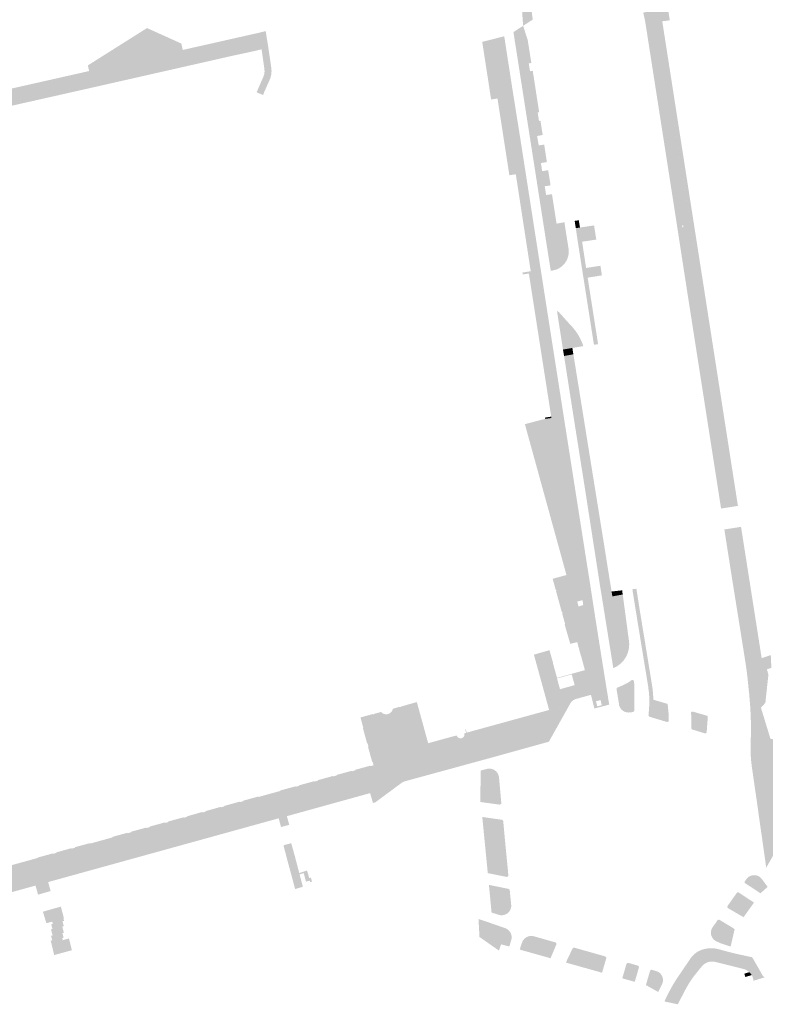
# Model space of a CAD drawing. Header units: inches. Extents: x 83219 to 84793, y 445831 to 447244.
# Tile 3 of 17: x 83924 to 84154, y 445858 to 446163. Entities that reach past the tile are written whole.
import ezdxf

# ---------------------------------------------------------------- set-up
doc = ezdxf.new("R2010")
doc.units = ezdxf.units.IN
doc.header["$MEASUREMENT"] = 0

msp = doc.modelspace()

# ---------------------------------------------------------------- hatches: boundary and pattern name
for points in [[(84123.93, 446168.99), (84124.84, 446163.12), (84123.1, 446162.87), (84123.1, 446162.9), (84122.51, 446162.8), (84138.88, 446058.03), (84145.18, 446017.67), (84145.88, 446013.16), (84145.94, 446012.75), (84144.82, 446012.58), (84137.75, 446057.85), (84121.38, 446162.6), (84120.51, 446168.17), (84123.44, 446169.56), (84123.93, 446168.99)], [(84079.42, 446161.4), (84079.11, 446165.8), (84082.07, 446165.97), (84082.2, 446164.82), (84082.41, 446163.34), (84079.42, 446161.4)], [(84121.38, 446162.6), (84131.21, 446099.69), (84129.02, 446099.36), (84128.97, 446099.65), (84128.67, 446099.6), (84128.71, 446099.31), (84127.15, 446099.08), (84126.48, 446103.45), (84117.46, 446161.25), (84117.35, 446161.92), (84117.24, 446162.58), (84117.12, 446163.24), (84116.98, 446163.9), (84116.83, 446164.55), (84116.67, 446165.21), (84116.61, 446165.47), (84120.25, 446166.34), (84120.4, 446166), (84120.74, 446166.14), (84120.84, 446166.09), (84121.38, 446162.6)], [(83994.54, 446155.42), (83948.09, 446144.92), (83895.68, 446133.09), (83846.28, 446121.93), (83812.53, 446114.29), (83781.52, 446095.49), (83767.17, 446092.27), (83746.54, 446087.63), (83745.1, 446087.31), (83727.73, 446083.37), (83722.57, 446070.55), (83722.51, 446070.97), (83719.95, 446072.02), (83719.83, 446072.03), (83725.46, 446086.06), (83744.47, 446090.34), (83766.7, 446095.33), (83780.3, 446098.39), (83797.91, 446109.07), (83792.81, 446113.11), (83792.86, 446113.13), (83798.34, 446115.86), (83798.37, 446115.87), (83802.92, 446112.1), (83811.4, 446117.22), (83837.74, 446123.17), (83845.53, 446124.93), (83878.13, 446132.3), (83885.65, 446134), (83887.62, 446134.45), (83945.01, 446147.4), (83946.83, 446147.81), (83974.01, 446153.93), (83997.69, 446159.27), (83999.68, 446159.78), (84000.19, 446156.69), (83994.54, 446155.42), (83994.54, 446155.42)], [(83973.57, 446155.91), (83944.62, 446149.15), (83962.94, 446160.71), (83973.57, 446155.91), (83973.57, 446155.91)], [(84079.42, 446161.4), (84080.85, 446156.94), (84076.89, 446156.37), (84076.43, 446159.47), (84079.42, 446161.4)], [(83946.65, 446142.43), (83927.41, 446138.09), (83921.79, 446136.83), (83915.74, 446135.46), (83908.95, 446133.93), (83905.78, 446133.21), (83888.35, 446129.27), (83886.43, 446128.84), (83873.08, 446125.82), (83869.4, 446124.99), (83838.32, 446117.99), (83833.91, 446116.99), (83831.93, 446116.52), (83813.29, 446112.32), (83806.37, 446108.13), (83804.73, 446107.14), (83803.9, 446106.63), (83788.21, 446097.11), (83786.88, 446096.3), (83784.65, 446094.93), (83782.35, 446093.52), (83767.49, 446090.17), (83745.52, 446085.23), (83742.17, 446084.47), (83740.17, 446084.02), (83729.27, 446081.57), (83724.74, 446070.23), (83722.57, 446070.55), (83727.73, 446083.37), (83745.1, 446087.31), (83746.54, 446087.63), (83767.17, 446092.27), (83781.52, 446095.49), (83812.53, 446114.29), (83846.28, 446121.93), (83895.68, 446133.09), (83948.09, 446144.92), (83994.54, 446155.42), (84000.19, 446156.69), (84000.52, 446154.62), (83998.42, 446154.13), (83995.69, 446153.48), (83994.5, 446153.22), (83989.69, 446152.19), (83946.65, 446142.43), (83946.65, 446142.43)], [(84074.07, 446154.93), (84075.98, 446142.59), (84078.77, 446125.1), (84083.2, 446096.66), (84084.89, 446085.86), (84081.78, 446085.41), (84080.13, 446096.1), (84078.05, 446109.61), (84077.15, 446115.44), (84075.16, 446115.13), (84074.77, 446117.69), (84074.5, 446119.39), (84074.02, 446122.48), (84073.76, 446124.2), (84073.35, 446126.81), (84073.09, 446128.53), (84072.39, 446133.01), (84071.48, 446138.89), (84069.51, 446138.58), (84069.11, 446141.14), (84068.87, 446142.74), (84067.19, 446153.61), (84066.75, 446156.43), (84073.57, 446158.16), (84074.07, 446154.93), (84074.07, 446154.93)], [(84082.4, 446147.48), (84084.39, 446134.62), (84083.94, 446134.56), (84084.33, 446131.95), (84084.79, 446132.02), (84085.48, 446127.59), (84083.75, 446127.3), (84084.25, 446124.38), (84085.94, 446124.62), (84086.63, 446120.21), (84086.78, 446119.21), (84084.93, 446118.92), (84085.32, 446116.4), (84087.18, 446116.69), (84087.92, 446112), (84086.1, 446111.72), (84086.55, 446109.02), (84088.35, 446109.28), (84089.78, 446100.15), (84092.24, 446100.59), (84092.57, 446098.21), (84086.15, 446097.19), (84081.72, 446125.56), (84079.19, 446141.75), (84077.04, 446155.52), (84076.89, 446156.37), (84080.85, 446156.94), (84081.97, 446149.88), (84081.16, 446149.78), (84081.56, 446147.35), (84082.4, 446147.48), (84082.4, 446147.48)], [(83974.01, 446153.93), (83946.83, 446147.81), (83945.01, 446147.4), (83944.62, 446149.15), (83973.57, 446155.91), (83974.01, 446153.93), (83974.01, 446153.93)], [(84000.52, 446154.62), (84001.38, 446148.69), (84001.47, 446148.06), (84001.5, 446147.41), (84001.47, 446146.77), (84001.38, 446146.16), (84001.24, 446145.55), (84001.05, 446144.96), (83999.2, 446140.82), (83998.89, 446139.97), (83996.87, 446140.83), (83998.87, 446145.39), (83999.21, 446146.3), (83999.34, 446147.28), (83999.26, 446148.27), (83998.42, 446154.13), (84000.52, 446154.62), (84000.52, 446154.62)], [(84096.67, 446101.18), (84097.02, 446098.94), (84095.73, 446098.75), (84095.38, 446101.01), (84096.67, 446101.18)], [(84101.41, 446099.49), (84102.08, 446095.21), (84097.69, 446094.56), (84096.38, 446094.36), (84095.73, 446098.75), (84097.02, 446098.94), (84098.99, 446099.24), (84101.4, 446099.6), (84101.41, 446099.49), (84101.41, 446099.49)], [(84131.21, 446099.69), (84133.23, 446086.76), (84129.17, 446086), (84127.15, 446099.08), (84128.71, 446099.31), (84128.76, 446099.03), (84129.06, 446099.07), (84129.02, 446099.36), (84131.21, 446099.69)], [(84092.57, 446098.21), (84093.27, 446093.8), (84086.83, 446092.82), (84086.15, 446097.19), (84092.57, 446098.21), (84092.57, 446098.21)], [(84093.27, 446093.8), (84093.54, 446092.05), (84093.56, 446091.57), (84093.55, 446091.1), (84093.49, 446090.62), (84093.4, 446090.15), (84093.27, 446089.7), (84093.11, 446089.26), (84092.92, 446088.83), (84092.69, 446088.42), (84092.43, 446088.02), (84092.14, 446087.65), (84091.82, 446087.3), (84091.47, 446086.98), (84091.1, 446086.69), (84090.7, 446086.43), (84090.29, 446086.2), (84089.86, 446086.01), (84089.41, 446085.85), (84088.96, 446085.73), (84087.99, 446085.52), (84086.83, 446092.82), (84093.27, 446093.8), (84093.27, 446093.8)], [(84097.69, 446094.56), (84098.92, 446086.43), (84097.65, 446086.24), (84096.38, 446094.36), (84097.69, 446094.56), (84097.69, 446094.56)], [(84103.36, 446087.11), (84103.82, 446084.13), (84102.48, 446083.92), (84099.41, 446083.43), (84098.13, 446083.23), (84097.65, 446086.24), (84098.92, 446086.43), (84103.36, 446087.11), (84103.36, 446087.11)], [(84140.73, 446011.94), (84135.02, 446048.47), (84130.24, 446079.08), (84129.17, 446086), (84133.23, 446086.76), (84137.75, 446057.85), (84144.82, 446012.58), (84140.73, 446011.94)], [(84084.89, 446085.86), (84086.93, 446072.77), (84083.15, 446072.2), (84081.2, 446084.71), (84079.29, 446084.41), (84079.2, 446085.01), (84081.78, 446085.41), (84084.89, 446085.86), (84084.89, 446085.86)], [(84101.35, 446062.66), (84098.13, 446083.23), (84099.41, 446083.43), (84102.64, 446062.82), (84101.35, 446062.66)], [(84086.93, 446072.77), (84091.98, 446040.58), (84088.43, 446040.02), (84088.19, 446039.98), (84088.12, 446040.4), (84083.15, 446072.2), (84086.93, 446072.77), (84086.93, 446072.77)], [(84089.91, 446073.1), (84090.53, 446072.72), (84093.88, 446068.98), (84094.79, 446068.02), (84095.62, 446066.98), (84096.37, 446065.89), (84097.03, 446064.72), (84097.6, 446063.5), (84098.07, 446062.24), (84091.76, 446061.16), (84089.91, 446073.1), (84089.91, 446073.1)], [(84094.67, 446061.66), (84094.99, 446059.69), (84092.1, 446059.18), (84091.76, 446061.16), (84094.67, 446061.66)], [(84094.99, 446059.69), (84103.52, 446006.77), (84102.39, 446006.62), (84104.51, 445993.15), (84102.5, 445992.79), (84098.44, 446018.92), (84094.77, 446042.08), (84092.1, 446059.18), (84094.99, 446059.69)], [(84083.38, 446038.96), (84094.01, 446000), (84095.66, 445993.94), (84095.95, 445992.16), (84092.84, 445991.36), (84080.79, 446035.07), (84080.2, 446037.22), (84079.97, 446038.06), (84083.38, 446038.96), (84083.38, 446038.96)], [(84088.78, 446037.73), (84092.18, 446016.06), (84095.66, 445993.94), (84094.01, 446000), (84083.38, 446038.96), (84085.72, 446039.58), (84085.72, 446039.59), (84086.28, 446039.68), (84088.19, 446039.98), (84088.43, 446040.02), (84088.63, 446038.74), (84088.78, 446037.73), (84088.78, 446037.73)], [(84088.12, 446040.4), (84088.19, 446039.98), (84086.28, 446039.68), (84086.21, 446040.1), (84088.12, 446040.4)], [(84095.74, 446016.62), (84099.45, 445993.05), (84099.96, 445989.91), (84101.8, 445977.97), (84103.76, 445965.56), (84105.37, 445955.61), (84100.44, 445954.26), (84098.55, 445961.91), (84097.43, 445966.08), (84097.34, 445966.42), (84097.29, 445966.41), (84096.18, 445970.59), (84094.46, 445976.93), (84094.33, 445977.41), (84093.91, 445978.96), (84098.16, 445980.1), (84098.03, 445982.05), (84097.85, 445983.57), (84097.24, 445988.79), (84097.14, 445989.67), (84097.12, 445989.87), (84096.83, 445992.38), (84095.95, 445992.16), (84095.66, 445993.94), (84092.18, 446016.06), (84088.78, 446037.73), (84088.63, 446038.74), (84088.43, 446040.02), (84091.98, 446040.58), (84092.21, 446039.11), (84095.74, 446016.62), (84095.74, 446016.62)], [(84103.52, 446006.77), (84104.66, 445999.74), (84105.67, 445993.35), (84104.51, 445993.15), (84102.39, 446006.62), (84103.52, 446006.77)], [(84146.47, 446006.2), (84152.12, 445971.23), (84147.24, 445970.82), (84144.01, 445991.01), (84142.21, 446002.48), (84141.74, 446005.46), (84146.47, 446006.2)], [(84146.91, 446006.27), (84152.41, 445971.28), (84152.12, 445971.23), (84146.47, 446006.2), (84146.91, 446006.27)], [(84096.83, 445992.38), (84097.12, 445989.87), (84089.24, 445987.74), (84088.57, 445990.19), (84092.84, 445991.36), (84095.95, 445992.16), (84096.83, 445992.38), (84096.83, 445992.38)], [(84106.33, 445989.28), (84103.13, 445988.7), (84102.5, 445992.79), (84104.51, 445993.15), (84105.67, 445993.35), (84106.33, 445989.28)], [(84097.24, 445988.79), (84091.65, 445987.25), (84089.65, 445986.7), (84089.62, 445986.79), (84089.51, 445986.76), (84089.42, 445987.07), (84089.24, 445987.74), (84097.12, 445989.87), (84097.14, 445989.67), (84097.24, 445988.79), (84097.24, 445988.79)], [(84107.07, 445984.74), (84103.87, 445984.16), (84103.13, 445988.7), (84106.33, 445989.28), (84107.07, 445984.74)], [(84091.65, 445987.25), (84093.91, 445978.96), (84091.81, 445978.39), (84091.59, 445979.22), (84091.5, 445979.52), (84091.62, 445979.55), (84091.51, 445979.93), (84091.4, 445979.9), (84089.61, 445986.38), (84089.73, 445986.41), (84089.65, 445986.7), (84091.65, 445987.25), (84091.65, 445987.25)], [(84097.24, 445988.79), (84097.85, 445983.57), (84096.21, 445983.16), (84096.58, 445981.61), (84098.03, 445982.05), (84098.16, 445980.1), (84093.91, 445978.96), (84091.65, 445987.25), (84097.24, 445988.79), (84097.24, 445988.79)], [(84110.09, 445986.61), (84110.27, 445985.32), (84107.07, 445984.74), (84106.82, 445986.25), (84110.09, 445986.61)], [(84114.5, 445987.1), (84115.5, 445980.75), (84119.36, 445957.18), (84119.46, 445956.49), (84119.55, 445955.8), (84119.62, 445955.11), (84119.68, 445954.33), (84119.72, 445953.54), (84119.74, 445952.75), (84118.48, 445953.12), (84118.47, 445953.75), (84118.43, 445954.37), (84118.38, 445955), (84118.35, 445955.28), (84118.31, 445955.56), (84118.27, 445955.84), (84118.13, 445956.98), (84114.27, 445980.56), (84113.25, 445986.96), (84114.5, 445987.1)], [(84110.27, 445985.32), (84112.15, 445971.32), (84112.24, 445970.64), (84112.27, 445969.96), (84112.25, 445969.28), (84112.17, 445968.61), (84112.03, 445967.94), (84111.83, 445967.28), (84111.59, 445966.64), (84111.29, 445966.03), (84110.94, 445965.44), (84110.54, 445964.88), (84110.1, 445964.4), (84109.63, 445963.96), (84109.13, 445963.55), (84108.57, 445963.15), (84107.97, 445962.8), (84107.35, 445962.5), (84104.17, 445982.3), (84103.87, 445984.16), (84110.27, 445985.32), (84110.27, 445985.32)], [(84094.46, 445976.93), (84096.18, 445970.59), (84094.01, 445970.04), (84092.27, 445976.11), (84092.42, 445976.16), (84091.81, 445978.39), (84093.91, 445978.96), (84094.33, 445977.41), (84094.46, 445976.93), (84094.46, 445976.93)], [(84157.12, 445933.19), (84164.04, 445910.54), (84163.28, 445910.31), (84162.99, 445910.22), (84162.41, 445912.13), (84162.04, 445912.02), (84160, 445918.71), (84158.61, 445918.29), (84160.66, 445911.6), (84159.73, 445911.31), (84160.09, 445910.16), (84154.71, 445900.75), (84153.48, 445909.5), (84152.68, 445915.08), (84151.78, 445921.4), (84150.21, 445932.34), (84150.08, 445933.45), (84149.98, 445934.55), (84149.91, 445935.66), (84149.87, 445936.55), (84149.86, 445937.44), (84149.87, 445938.33), (84149.95, 445941.33), (84149.96, 445942.15), (84149.97, 445942.97), (84149.98, 445943.77), (84149.98, 445943.77), (84149.97, 445944.64), (84149.97, 445945.48), (84149.95, 445946.33), (84149.89, 445947.99), (84149.81, 445949.66), (84149.7, 445951.32), (84149.57, 445952.99), (84149.42, 445954.66), (84149.24, 445956.33), (84149.08, 445957.99), (84148.9, 445959.64), (84148.7, 445961.29), (84148.59, 445962.15), (84148.47, 445963), (84148.35, 445963.85), (84147.24, 445970.82), (84152.12, 445971.23), (84152.41, 445971.28), (84153.3, 445965.59), (84156.12, 445966.58), (84156.31, 445962.64), (84154.92, 445962.16), (84155.39, 445960.51), (84154.44, 445951.77), (84153.07, 445950.3), (84156.01, 445940.68), (84157.75, 445940.29), (84157.7, 445940.06), (84158.15, 445939.96), (84158.14, 445939.34), (84158.12, 445935.85), (84158.11, 445933.49), (84157.12, 445933.19)], [(84087.58, 445968.08), (84088.72, 445964.03), (84088.67, 445964.02), (84089.93, 445959.5), (84098.55, 445961.91), (84094.92, 445958.94), (84094.46, 445960.6), (84089.91, 445959.33), (84090.84, 445956), (84087.47, 445949.58), (84082.76, 445966.71), (84087.58, 445968.08)], [(84098.55, 445961.91), (84100.44, 445954.26), (84095.99, 445953.04), (84095.7, 445952.96), (84095.42, 445952.85), (84095.15, 445952.71), (84094.9, 445952.55), (84094.71, 445952.4), (84094.53, 445952.23), (84094.36, 445952.05), (84094.21, 445951.86), (84094.07, 445951.66), (84093.87, 445951.3), (84087.47, 445949.58), (84090.84, 445956), (84095.38, 445957.27), (84094.92, 445958.94), (84098.55, 445961.91)], [(84113.88, 445955.37), (84113.84, 445949.41), (84113.83, 445949.35), (84113.82, 445949.31), (84113.8, 445949.26), (84113.77, 445949.21), (84113.74, 445949.17), (84113.71, 445949.13), (84113.67, 445949.09), (84113.63, 445949.05), (84113.58, 445949.01), (84113.54, 445948.98), (84113.48, 445948.96), (84113.43, 445948.94), (84113.38, 445948.92), (84112.38, 445948.8), (84112.13, 445948.79), (84111.87, 445948.79), (84111.62, 445948.82), (84111.37, 445948.86), (84111.12, 445948.93), (84110.88, 445949.02), (84110.65, 445949.13), (84110.43, 445949.26), (84110.23, 445949.41), (84110.04, 445949.57), (84109.86, 445949.74), (84109.7, 445949.93), (84109.56, 445950.13), (84109.43, 445950.35), (84109.32, 445950.57), (84109.23, 445950.8), (84109.16, 445951.04), (84109.11, 445951.28), (84109.03, 445951.98), (84108.35, 445955.99), (84108.35, 445956.04), (84108.35, 445956.08), (84108.36, 445956.13), (84108.36, 445956.17), (84108.38, 445956.21), (84108.39, 445956.26), (84108.41, 445956.3), (84108.44, 445956.34), (84108.47, 445956.38), (84108.5, 445956.42), (84108.53, 445956.45), (84108.57, 445956.48), (84108.61, 445956.51), (84108.65, 445956.53), (84109.4, 445956.83), (84109.91, 445957.05), (84110.42, 445957.29), (84110.92, 445957.53), (84111.36, 445957.76), (84111.8, 445957.99), (84112.24, 445958.23), (84112.97, 445958.77), (84113.01, 445958.79), (84113.05, 445958.81), (84113.09, 445958.83), (84113.13, 445958.84), (84113.17, 445958.85), (84113.22, 445958.85), (84113.26, 445958.85), (84113.31, 445958.85), (84113.35, 445958.84), (84113.39, 445958.83), (84113.44, 445958.82), (84113.48, 445958.8), (84113.52, 445958.78), (84113.55, 445958.76), (84113.59, 445958.73), (84113.62, 445958.7), (84113.65, 445958.67), (84113.68, 445958.63), (84113.7, 445958.6), (84113.72, 445958.56), (84113.74, 445958.52), (84113.75, 445958.48), (84113.76, 445958.44), (84113.77, 445958.39), (84113.87, 445956.99), (84113.88, 445956.37), (84113.88, 445955.37), (84113.88, 445955.37)], [(84105.37, 445955.61), (84106.08, 445951.23), (84103.17, 445950.46), (84103.08, 445950.87), (84103.79, 445951.06), (84103.41, 445952.62), (84102.7, 445952.45), (84102.1, 445954.72), (84105.37, 445955.61)], [(84102.1, 445954.72), (84102.7, 445952.45), (84101.98, 445952.27), (84102.38, 445950.68), (84103.08, 445950.87), (84103.17, 445950.46), (84101.5, 445950.02), (84100.44, 445954.26), (84102.1, 445954.72)], [(84124.17, 445951.46), (84124.48, 445948.41), (84124.55, 445946.38), (84124.54, 445946.33), (84124.53, 445946.29), (84124.52, 445946.24), (84124.51, 445946.2), (84124.49, 445946.15), (84124.46, 445946.11), (84124.43, 445946.07), (84124.4, 445946.04), (84124.37, 445946), (84124.34, 445945.97), (84124.3, 445945.95), (84124.26, 445945.92), (84124.22, 445945.9), (84124.17, 445945.89), (84124.13, 445945.87), (84124.08, 445945.87), (84124.04, 445945.86), (84123.99, 445945.86), (84123.95, 445945.86), (84123.9, 445945.87), (84118.61, 445947.46), (84118.56, 445947.49), (84118.51, 445947.52), (84118.46, 445947.56), (84118.42, 445947.6), (84118.38, 445947.65), (84118.35, 445947.7), (84118.32, 445947.75), (84118.29, 445947.8), (84118.27, 445947.85), (84118.26, 445947.91), (84118.25, 445947.96), (84118.25, 445948.02), (84118.43, 445950), (84118.52, 445952.01), (84118.48, 445953.12), (84119.74, 445952.75), (84122.93, 445951.82), (84124.17, 445951.46), (84124.17, 445951.46)], [(84051.25, 445934.58), (84033.84, 445929.76), (84033.11, 445932.46), (84032.83, 445933.5), (84032.69, 445933.46), (84031.38, 445938.18), (84031.53, 445938.22), (84031.24, 445939.27), (84031.1, 445939.23), (84029.79, 445943.96), (84029.93, 445944.02), (84029.05, 445947.26), (84031.98, 445948.06), (84032.67, 445948.25), (84032.68, 445948.26), (84032.92, 445948.32), (84032.96, 445948.2), (84033.08, 445948.23), (84033.33, 445948.3), (84033.31, 445948.38), (84035.43, 445948.95), (84035.56, 445948.82), (84035.69, 445948.7), (84035.84, 445948.59), (84035.99, 445948.5), (84036.16, 445948.42), (84036.32, 445948.35), (84036.5, 445948.3), (84036.68, 445948.26), (84036.86, 445948.24), (84037.04, 445948.23), (84037.22, 445948.24), (84037.4, 445948.27), (84037.57, 445948.31), (84037.75, 445948.36), (84037.91, 445948.43), (84038.07, 445948.52), (84038.23, 445948.62), (84038.37, 445948.73), (84038.5, 445948.85), (84038.63, 445948.98), (84038.74, 445949.13), (84038.84, 445949.28), (84038.92, 445949.44), (84038.99, 445949.61), (84039.05, 445949.78), (84039.09, 445949.95), (84041.12, 445950.53), (84041.15, 445950.43), (84041.51, 445950.53), (84041.53, 445950.54), (84041.51, 445950.6), (84041.82, 445950.69), (84041.85, 445950.7), (84042.44, 445950.87), (84046.51, 445952.02), (84046.89, 445950.63), (84050.19, 445938.62), (84051.25, 445934.58)], [(84093.87, 445951.3), (84087.4, 445939.75), (84069.36, 445934.74), (84053.93, 445930.53), (84052.42, 445930.12), (84051.25, 445934.58), (84050.19, 445938.62), (84059.02, 445941.03), (84059.11, 445940.94), (84059.21, 445940.86), (84059.31, 445940.79), (84059.43, 445940.73), (84059.54, 445940.68), (84059.67, 445940.64), (84059.79, 445940.62), (84059.92, 445940.6), (84060.04, 445940.59), (84060.17, 445940.6), (84060.3, 445940.62), (84060.42, 445940.65), (84060.54, 445940.69), (84060.66, 445940.74), (84060.77, 445940.8), (84060.88, 445940.87), (84060.98, 445940.95), (84061.07, 445941.04), (84061.15, 445941.13), (84061.23, 445941.24), (84061.29, 445941.35), (84061.35, 445941.46), (84061.39, 445941.58), (84061.42, 445941.7), (84087.56, 445948.88), (84087.38, 445949.55), (84093.87, 445951.3)], [(84087.56, 445948.88), (84061.42, 445941.7), (84061.44, 445941.78), (84061.45, 445941.87), (84061.46, 445941.95), (84061.46, 445942.03), (84061.46, 445942.11), (84061.45, 445942.2), (84062.02, 445942.35), (84061.96, 445942.56), (84087.38, 445949.55), (84087.56, 445948.88)], [(84136.58, 445947.72), (84136.56, 445946.7), (84136.27, 445942.71), (84136.27, 445942.67), (84136.26, 445942.63), (84136.24, 445942.59), (84136.22, 445942.56), (84136.2, 445942.52), (84136.18, 445942.49), (84136.15, 445942.46), (84136.12, 445942.43), (84136.09, 445942.41), (84136.06, 445942.39), (84136.02, 445942.37), (84135.98, 445942.35), (84135.95, 445942.34), (84135.91, 445942.33), (84135.87, 445942.33), (84135.82, 445942.32), (84135.78, 445942.33), (84135.74, 445942.33), (84135.7, 445942.34), (84135.66, 445942.35), (84131.92, 445943.49), (84131.89, 445943.49), (84131.85, 445943.5), (84131.81, 445943.52), (84131.78, 445943.54), (84131.75, 445943.56), (84131.71, 445943.58), (84131.69, 445943.6), (84131.66, 445943.63), (84131.63, 445943.66), (84131.61, 445943.69), (84131.59, 445943.72), (84131.58, 445943.76), (84131.56, 445943.79), (84131.55, 445943.83), (84131.54, 445943.87), (84131.54, 445943.9), (84131.54, 445943.94), (84131.55, 445944.81), (84131.55, 445945.67), (84131.54, 445946.54), (84131.51, 445947.27), (84131.47, 445948), (84131.42, 445948.72), (84131.43, 445948.76), (84131.45, 445948.8), (84131.47, 445948.84), (84131.49, 445948.87), (84131.51, 445948.91), (84131.54, 445948.94), (84131.57, 445948.96), (84131.6, 445948.99), (84131.63, 445949.01), (84131.67, 445949.03), (84131.71, 445949.05), (84131.75, 445949.06), (84131.79, 445949.07), (84131.83, 445949.08), (84131.87, 445949.08), (84131.91, 445949.08), (84131.96, 445949.07), (84132, 445949.06), (84132.04, 445949.05), (84132.72, 445948.85), (84135.25, 445948.11), (84136.58, 445947.72), (84136.58, 445947.72)], [(84060.54, 445940.69), (84060.42, 445940.65), (84060.3, 445940.62), (84060.17, 445940.6), (84060.04, 445940.59), (84059.92, 445940.6), (84059.79, 445940.62), (84059.67, 445940.64), (84059.54, 445940.68), (84059.43, 445940.73), (84059.31, 445940.79), (84059.21, 445940.86), (84059.11, 445940.94), (84059.02, 445941.03), (84058.96, 445941.09), (84058.91, 445941.16), (84058.86, 445941.22), (84058.81, 445941.3), (84058.77, 445941.37), (84058.74, 445941.45), (84058.2, 445941.3), (84058.14, 445941.51), (84058.33, 445941.56), (84058.34, 445941.54), (84058.86, 445941.69), (84058.9, 445941.59), (84058.94, 445941.49), (84058.99, 445941.39), (84059.05, 445941.31), (84059.11, 445941.22), (84059.18, 445941.14), (84059.26, 445941.07), (84059.35, 445941.01), (84059.44, 445940.95), (84059.53, 445940.9), (84059.63, 445940.86), (84059.73, 445940.83), (84059.84, 445940.81), (84059.94, 445940.8), (84060.05, 445940.79), (84060.16, 445940.8), (84060.26, 445940.81), (84060.37, 445940.84), (84060.47, 445940.87), (84060.56, 445940.91), (84060.66, 445940.96), (84060.75, 445941.02), (84060.83, 445941.09), (84060.91, 445941.16), (84060.98, 445941.24), (84061.04, 445941.32), (84061.1, 445941.41), (84061.15, 445941.51), (84061.19, 445941.61), (84061.22, 445941.71), (84061.24, 445941.81), (84061.26, 445941.92), (84061.26, 445942.02), (84061.25, 445942.13), (84061.24, 445942.24), (84061.21, 445942.34), (84061.77, 445942.49), (84061.77, 445942.51), (84061.47, 445943.59), (84061.66, 445943.64), (84061.96, 445942.56), (84062.02, 445942.35), (84061.45, 445942.2), (84061.46, 445942.11), (84061.46, 445942.03), (84061.46, 445941.95), (84061.45, 445941.87), (84061.44, 445941.78), (84061.42, 445941.7), (84061.39, 445941.58), (84061.35, 445941.46), (84061.29, 445941.35), (84061.23, 445941.24), (84061.15, 445941.13), (84061.07, 445941.04), (84060.98, 445940.95), (84060.88, 445940.87), (84060.77, 445940.8), (84060.66, 445940.74), (84060.54, 445940.69)], [(84059.02, 445941.03), (84050.19, 445938.62), (84050.01, 445939.28), (84058.14, 445941.51), (84058.2, 445941.3), (84058.74, 445941.45), (84058.77, 445941.37), (84058.81, 445941.3), (84058.86, 445941.22), (84058.91, 445941.16), (84058.96, 445941.09), (84059.02, 445941.03)], [(84052.42, 445930.12), (84043.2, 445927.6), (84042.95, 445927.54), (84042.71, 445927.46), (84042.46, 445927.36), (84042.24, 445927.26), (84042.03, 445927.15), (84041.82, 445927.03), (84033.64, 445920.97), (84032.9, 445920.78), (84032.03, 445923.83), (84033.84, 445929.76), (84051.25, 445934.58), (84052.42, 445930.12)], [(84033.84, 445929.76), (84024.62, 445927.21), (83985.55, 445916.45), (83984.79, 445919.3), (83985.84, 445919.59), (83985.88, 445919.44), (83986.93, 445919.73), (83986.89, 445919.87), (83989.05, 445920.47), (83991.63, 445921.19), (83991.67, 445921.04), (83992.72, 445921.33), (83992.68, 445921.47), (83997.41, 445922.78), (83997.45, 445922.63), (83998.51, 445922.93), (84003.23, 445924.23), (84004.28, 445924.51), (84004.25, 445924.66), (84008.99, 445925.95), (84009.02, 445925.81), (84010.07, 445926.09), (84010.04, 445926.24), (84014.77, 445927.54), (84014.81, 445927.4), (84015.87, 445927.69), (84015.83, 445927.83), (84020.55, 445929.14), (84020.59, 445928.99), (84021.38, 445929.22), (84021.65, 445929.29), (84021.6, 445929.44), (84023.93, 445930.08), (84026.34, 445930.74), (84026.38, 445930.59), (84026.92, 445930.75), (84027.43, 445930.89), (84027.4, 445931.03), (84029.75, 445931.68), (84032.12, 445932.33), (84032.16, 445932.19), (84032.72, 445932.35), (84033.11, 445932.46), (84033.84, 445929.76)], [(84066.29, 445930.82), (84068.07, 445931.28), (84068.32, 445931.34), (84068.57, 445931.38), (84068.83, 445931.41), (84069.09, 445931.4), (84069.35, 445931.38), (84069.6, 445931.34), (84069.85, 445931.27), (84070.09, 445931.18), (84070.33, 445931.08), (84070.55, 445930.95), (84070.77, 445930.79), (84070.98, 445930.62), (84071.18, 445930.43), (84071.35, 445930.22), (84071.5, 445929.99), (84071.64, 445929.75), (84071.75, 445929.51), (84071.84, 445929.25), (84071.9, 445928.98), (84071.95, 445928.72), (84072.67, 445920.71), (84072.65, 445920.66), (84072.63, 445920.61), (84072.6, 445920.56), (84072.57, 445920.52), (84072.53, 445920.48), (84072.49, 445920.44), (84072.45, 445920.4), (84072.41, 445920.37), (84072.36, 445920.35), (84072.32, 445920.32), (84072.27, 445920.3), (84072.22, 445920.29), (84072.17, 445920.28), (84072.11, 445920.27), (84066.15, 445921.08), (84066.29, 445930.82), (84066.29, 445930.82)], [(84032.03, 445923.83), (84006.25, 445916.69), (84006.98, 445914.01), (84004.44, 445913.34), (84003.72, 445916.03), (83932.32, 445896.29), (83933.08, 445893.5), (83929.19, 445892.4), (83928.4, 445895.2), (83889.46, 445884.45), (83873.58, 445880.06), (83872.3, 445880.65), (83870.39, 445887.54), (83871.22, 445887.78), (83871.18, 445887.91), (83871.79, 445888.07), (83872.6, 445885.23), (83924.43, 445899.55), (83985.55, 445916.45), (84024.62, 445927.21), (84033.84, 445929.76), (84032.03, 445923.83)], [(83985.55, 445916.45), (83924.43, 445899.55), (83872.6, 445885.23), (83871.79, 445888.07), (83875.92, 445889.21), (83875.96, 445889.07), (83877, 445889.36), (83876.97, 445889.5), (83881.69, 445890.8), (83881.73, 445890.67), (83882.77, 445890.95), (83887.49, 445892.25), (83888.54, 445892.54), (83888.51, 445892.68), (83893.23, 445894), (83893.27, 445893.86), (83894.33, 445894.15), (83894.3, 445894.28), (83899.02, 445895.59), (83899.06, 445895.45), (83900.11, 445895.74), (83900.07, 445895.88), (83904.83, 445897.19), (83904.87, 445897.06), (83905.92, 445897.35), (83905.88, 445897.48), (83910.61, 445898.78), (83910.65, 445898.64), (83911.71, 445898.93), (83911.67, 445899.07), (83916.39, 445900.37), (83916.43, 445900.23), (83917.27, 445900.49), (83928.2, 445903.51), (83928.34, 445903.55), (83929.07, 445903.73), (83929.03, 445903.87), (83933.76, 445905.16), (83933.8, 445905.03), (83934.85, 445905.31), (83934.81, 445905.47), (83939.54, 445906.78), (83939.58, 445906.63), (83940.64, 445906.93), (83940.6, 445907.08), (83945.33, 445908.36), (83945.37, 445908.21), (83946.42, 445908.5), (83951.16, 445909.82), (83952.21, 445910.1), (83952.16, 445910.26), (83956.91, 445911.56), (83956.95, 445911.41), (83957.99, 445911.7), (83957.95, 445911.86), (83962.69, 445913.16), (83962.73, 445913.01), (83963.77, 445913.29), (83963.73, 445913.45), (83968.46, 445914.76), (83968.5, 445914.6), (83969.56, 445914.88), (83969.51, 445915.04), (83974.25, 445916.34), (83974.29, 445916.19), (83974.47, 445916.24), (83975.35, 445916.48), (83975.3, 445916.64), (83980.05, 445917.99), (83980.1, 445917.84), (83980.64, 445917.99), (83981.16, 445918.13), (83981.12, 445918.27), (83983.49, 445918.93), (83984.79, 445919.3), (83985.55, 445916.45), (83985.55, 445916.45)], [(84072.89, 445915.57), (84072.93, 445915.56), (84072.97, 445915.54), (84073.01, 445915.51), (84073.05, 445915.49), (84073.09, 445915.46), (84073.12, 445915.43), (84073.15, 445915.39), (84073.18, 445915.35), (84073.2, 445915.31), (84073.23, 445915.26), (84073.24, 445915.21), (84073.26, 445915.16), (84073.26, 445915.11), (84073.87, 445908.52), (84073.87, 445908.46), (84073.86, 445908.41), (84073.85, 445908.35), (84073.83, 445908.3), (84073.81, 445908.24), (84073.78, 445908.19), (84073.75, 445908.14), (84073.71, 445908.1), (84073.68, 445908.07), (84073.65, 445908.04), (84073.61, 445908.02), (84073.57, 445908), (84073.53, 445907.99), (84073.48, 445907.98), (84073.44, 445907.97), (84073.4, 445907.97), (84067.49, 445909.08), (84066.77, 445916.45), (84072.89, 445915.57), (84072.89, 445915.57)], [(84007.58, 445908.32), (84007.71, 445907.89), (84008.62, 445904.69), (84006.14, 445904.02), (84005.3, 445907.28), (84005.2, 445907.68), (84007.58, 445908.32), (84007.58, 445908.32)], [(84074.06, 445906.56), (84074.47, 445902.4), (84074.65, 445900.61), (84074.64, 445900.65), (84074.63, 445900.7), (84074.61, 445900.74), (84074.59, 445900.79), (84074.57, 445900.83), (84074.54, 445900.86), (84074.51, 445900.9), (84074.48, 445900.93), (84074.44, 445900.96), (84074.4, 445900.99), (84074.36, 445901.01), (84074.32, 445901.03), (84074.28, 445901.05), (84074.24, 445901.06), (84068.17, 445902.21), (84068.11, 445902.8), (84068.04, 445903.53), (84067.62, 445907.76), (84067.55, 445908.49), (84067.49, 445909.08), (84073.4, 445907.97), (84073.44, 445907.97), (84073.48, 445907.98), (84073.53, 445907.99), (84073.57, 445908), (84073.61, 445908.02), (84073.65, 445908.04), (84073.68, 445908.07), (84073.71, 445908.1), (84073.75, 445908.14), (84073.78, 445908.19), (84073.81, 445908.24), (84073.83, 445908.3), (84073.85, 445908.35), (84073.86, 445908.41), (84073.87, 445908.46), (84073.87, 445908.52), (84074.06, 445906.56), (84074.06, 445906.56)], [(84009.02, 445903.18), (84009.88, 445899.87), (84010.09, 445899.07), (84010.2, 445898.66), (84010.27, 445898.36), (84007.86, 445897.69), (84007.63, 445898.53), (84007.45, 445899.21), (84006.55, 445902.5), (84006.37, 445903.17), (84006.14, 445904.02), (84008.62, 445904.69), (84008.84, 445903.85), (84009.02, 445903.18), (84009.02, 445903.18)], [(84074.65, 445900.61), (84074.85, 445898.29), (84074.84, 445898.25), (84074.83, 445898.21), (84074.81, 445898.18), (84074.8, 445898.14), (84074.77, 445898.1), (84074.75, 445898.07), (84074.72, 445898.04), (84074.69, 445898.01), (84074.66, 445897.99), (84074.62, 445897.97), (84074.59, 445897.94), (84074.55, 445897.93), (84074.51, 445897.91), (84074.47, 445897.91), (84074.42, 445897.9), (84074.38, 445897.9), (84074.34, 445897.9), (84074.3, 445897.9), (84068.47, 445899.06), (84068.17, 445902.21), (84074.24, 445901.06), (84074.28, 445901.05), (84074.32, 445901.03), (84074.36, 445901.01), (84074.4, 445900.99), (84074.44, 445900.96), (84074.48, 445900.93), (84074.51, 445900.9), (84074.54, 445900.86), (84074.57, 445900.83), (84074.59, 445900.79), (84074.61, 445900.74), (84074.63, 445900.7), (84074.64, 445900.65), (84074.65, 445900.61), (84074.65, 445900.61)], [(84010.27, 445898.36), (84011.08, 445895.3), (84011.21, 445894.82), (84008.79, 445894.13), (84008.67, 445894.62), (84007.86, 445897.69), (84010.27, 445898.36), (84010.27, 445898.36)], [(84012.5, 445899.88), (84013.16, 445897.54), (84013.7, 445897.66), (84014.03, 445896.43), (84013.45, 445896.28), (84013.33, 445896.73), (84012.18, 445896.42), (84011.46, 445899.07), (84010.2, 445898.66), (84010.09, 445899.07), (84012.5, 445899.88), (84012.5, 445899.88)], [(84152.95, 445897.67), (84153.02, 445897.61), (84153.09, 445897.54), (84153.15, 445897.47), (84153.22, 445897.4), (84153.28, 445897.33), (84153.34, 445897.26), (84155.16, 445894.79), (84152.92, 445892.82), (84150.93, 445894.13), (84148.25, 445895.9), (84148.21, 445895.92), (84148.18, 445895.95), (84148.15, 445895.98), (84148.12, 445896.01), (84148.09, 445896.04), (84148.07, 445896.07), (84148.06, 445896.11), (84148.04, 445896.14), (84148.03, 445896.18), (84148.02, 445896.22), (84148.02, 445896.25), (84148.02, 445896.29), (84148.02, 445896.33), (84148.02, 445896.38), (84148.03, 445896.42), (84148.05, 445896.46), (84148.07, 445896.5), (84148.09, 445896.54), (84148.11, 445896.57), (84148.14, 445896.6), (84148.57, 445897.2), (84148.73, 445897.4), (84148.91, 445897.59), (84149.1, 445897.76), (84149.3, 445897.91), (84149.52, 445898.05), (84149.75, 445898.16), (84149.99, 445898.26), (84150.23, 445898.33), (84150.49, 445898.39), (84150.74, 445898.42), (84151, 445898.43), (84151.26, 445898.41), (84151.53, 445898.37), (84151.79, 445898.31), (84152.04, 445898.23), (84152.29, 445898.12), (84152.52, 445897.99), (84152.75, 445897.84), (84152.95, 445897.67), (84152.95, 445897.67)], [(84074.96, 445894.17), (84075, 445894.15), (84075.04, 445894.13), (84075.07, 445894.1), (84075.11, 445894.07), (84075.14, 445894.04), (84075.17, 445894), (84075.2, 445893.96), (84075.22, 445893.92), (84075.24, 445893.87), (84075.26, 445893.82), (84075.27, 445893.77), (84075.28, 445893.72), (84075.75, 445888.92), (84075.73, 445888.67), (84075.69, 445888.42), (84075.63, 445888.18), (84075.55, 445887.94), (84075.46, 445887.71), (84075.34, 445887.48), (84075.2, 445887.27), (84075.04, 445887.07), (84074.87, 445886.88), (84074.69, 445886.71), (84074.49, 445886.56), (84074.28, 445886.42), (84074.05, 445886.3), (84073.82, 445886.2), (84073.58, 445886.12), (84073.34, 445886.06), (84073.09, 445886.03), (84072.83, 445886.01), (84072.58, 445886.01), (84072.33, 445886.04), (84072.08, 445886.09), (84069.65, 445886.84), (84068.83, 445895.42), (84074.96, 445894.17), (84074.96, 445894.17)], [(84149.19, 445891.08), (84150.92, 445889.94), (84147.69, 445885.41), (84146.38, 445886.17), (84142.88, 445888.21), (84142.85, 445888.25), (84142.82, 445888.29), (84142.79, 445888.33), (84142.76, 445888.37), (84142.74, 445888.42), (84142.72, 445888.47), (84142.71, 445888.52), (84142.7, 445888.57), (84142.7, 445888.63), (84142.7, 445888.69), (84142.7, 445888.73), (84142.71, 445888.77), (84142.72, 445888.82), (84142.74, 445888.86), (84142.75, 445888.9), (84142.77, 445888.94), (84145.57, 445892.9), (84145.6, 445892.93), (84145.62, 445892.97), (84145.65, 445893), (84145.68, 445893.03), (84145.72, 445893.05), (84145.75, 445893.07), (84145.79, 445893.09), (84145.82, 445893.1), (84145.86, 445893.12), (84145.9, 445893.12), (84145.95, 445893.13), (84145.99, 445893.13), (84146.03, 445893.12), (84146.07, 445893.12), (84146.11, 445893.1), (84146.14, 445893.09), (84146.18, 445893.07), (84146.21, 445893.05), (84146.24, 445893.03), (84146.27, 445893.01), (84149.19, 445891.08), (84149.19, 445891.08)], [(83936.25, 445888.69), (83936.37, 445888.26), (83937.2, 445885.11), (83937.04, 445885.07), (83933.56, 445884.03), (83931.76, 445883.56), (83930.82, 445886.71), (83930.69, 445887.12), (83936.25, 445888.69), (83936.25, 445888.69)], [(83936.7, 445882.5), (83937.18, 445880.65), (83936.74, 445880.47), (83936.91, 445879.83), (83937.09, 445879.15), (83937.11, 445879.08), (83936.66, 445878.95), (83936.86, 445878.29), (83933.42, 445877.32), (83933.33, 445877.29), (83933.09, 445878.12), (83933.58, 445878.27), (83933.42, 445878.87), (83933.22, 445879.65), (83933.7, 445879.78), (83933.2, 445881.61), (83933.64, 445881.82), (83933.47, 445882.43), (83933.28, 445883.11), (83933.26, 445883.17), (83933.77, 445883.33), (83933.56, 445884.03), (83937.04, 445885.07), (83937.23, 445884.29), (83936.78, 445884.16), (83936.8, 445884.07), (83936.97, 445883.39), (83937.15, 445882.62), (83936.7, 445882.5), (83936.7, 445882.5)], [(84065.91, 445879.28), (84065.6, 445884.85), (84068.28, 445883.96), (84073.81, 445882.04), (84074.07, 445881.94), (84074.32, 445881.81), (84074.56, 445881.66), (84074.78, 445881.49), (84074.99, 445881.3), (84075.18, 445881.1), (84075.34, 445880.87), (84075.49, 445880.63), (84075.6, 445880.41), (84075.7, 445880.17), (84075.77, 445879.93), (84075.82, 445879.68), (84075.86, 445879.43), (84075.87, 445879.17), (84075.85, 445878.92), (84075.82, 445878.67), (84075.77, 445878.42), (84075.15, 445876.33), (84072.6, 445877.01), (84065.91, 445879.28), (84065.91, 445879.28)], [(84144.93, 445881.7), (84143.69, 445876.33), (84143.6, 445876.35), (84142.1, 445876.84), (84141.22, 445877.13), (84140.98, 445877.21), (84140.73, 445877.29), (84139.34, 445877.9), (84139.09, 445878.02), (84138.87, 445878.17), (84138.65, 445878.33), (84138.45, 445878.51), (84138.27, 445878.71), (84138.11, 445878.92), (84137.96, 445879.15), (84137.84, 445879.39), (84137.74, 445879.64), (84137.67, 445879.88), (84137.62, 445880.13), (84137.59, 445880.38), (84137.58, 445880.64), (84137.59, 445880.89), (84137.63, 445881.14), (84137.68, 445881.39), (84137.76, 445881.63), (84137.86, 445881.87), (84137.98, 445882.09), (84138.11, 445882.3), (84139.61, 445884.42), (84139.64, 445884.45), (84139.67, 445884.49), (84139.7, 445884.52), (84139.74, 445884.54), (84139.77, 445884.56), (84139.81, 445884.59), (84139.86, 445884.6), (84139.9, 445884.62), (84139.95, 445884.63), (84140, 445884.63), (84140.04, 445884.63), (84140.09, 445884.63), (84140.14, 445884.62), (84140.18, 445884.61), (84140.22, 445884.6), (84140.27, 445884.58), (84140.31, 445884.55), (84144.14, 445882.25), (84144.93, 445881.7), (84144.93, 445881.7)], [(84071.93, 445875.08), (84065.91, 445879.28), (84072.6, 445877.01), (84071.93, 445875.08), (84071.93, 445875.08)], [(84082.72, 445879.51), (84089.46, 445877.6), (84089.5, 445877.57), (84089.54, 445877.54), (84089.58, 445877.51), (84089.61, 445877.47), (84089.64, 445877.43), (84089.66, 445877.39), (84089.69, 445877.35), (84089.7, 445877.3), (84089.72, 445877.26), (84089.73, 445877.21), (84089.73, 445877.16), (84089.73, 445877.11), (84089.73, 445877.06), (84089.72, 445877.01), (84089.71, 445876.97), (84087.91, 445872.71), (84078.36, 445875.38), (84079.02, 445877.39), (84079.11, 445877.63), (84079.21, 445877.87), (84079.33, 445878.1), (84079.47, 445878.32), (84079.63, 445878.52), (84079.81, 445878.71), (84080, 445878.89), (84080.21, 445879.04), (84080.42, 445879.18), (84080.66, 445879.31), (84080.9, 445879.41), (84081.15, 445879.49), (84081.41, 445879.55), (84081.67, 445879.59), (84081.93, 445879.6), (84082.2, 445879.59), (84082.46, 445879.56), (84082.72, 445879.51), (84082.72, 445879.51)], [(83936.86, 445878.29), (83938.75, 445878.84), (83939.55, 445875.64), (83939.67, 445875.19), (83934.18, 445873.69), (83934.06, 445874.17), (83933.33, 445877.29), (83933.42, 445877.32), (83936.86, 445878.29), (83936.86, 445878.29)], [(84094.71, 445875.68), (84094.74, 445875.72), (84094.77, 445875.77), (84094.81, 445875.81), (84094.85, 445875.84), (84094.89, 445875.88), (84094.94, 445875.9), (84094.99, 445875.93), (84095.03, 445875.94), (84095.08, 445875.96), (84095.13, 445875.97), (84095.18, 445875.97), (84095.23, 445875.97), (84095.28, 445875.97), (84104.83, 445873.28), (84104.87, 445873.26), (84104.91, 445873.24), (84104.95, 445873.21), (84104.99, 445873.19), (84105.02, 445873.15), (84105.05, 445873.12), (84105.08, 445873.08), (84105.1, 445873.04), (84105.12, 445873), (84105.14, 445872.96), (84105.16, 445872.91), (84105.17, 445872.86), (84105.17, 445872.81), (84105.17, 445872.76), (84105.17, 445872.71), (84105.16, 445872.66), (84103.87, 445868.22), (84092.66, 445871.37), (84094.71, 445875.68), (84094.71, 445875.68)], [(84154.42, 445866.86), (84150.76, 445865.72), (84150.73, 445866.03), (84150.68, 445866.33), (84150.62, 445866.53), (84150.56, 445866.72), (84150.49, 445866.91), (84150.4, 445867.11), (84150.31, 445867.3), (84150.2, 445867.49), (84150.1, 445867.65), (84149.99, 445867.81), (84149.87, 445867.96), (84149.74, 445868.11), (84149.61, 445868.25), (84149.48, 445868.39), (84149.43, 445868.43), (84149.38, 445868.47), (84149.34, 445868.52), (84149.06, 445868.73), (84148.77, 445868.92), (84148.47, 445869.09), (84148.15, 445869.23), (84147.82, 445869.35), (84147.49, 445869.44), (84138.86, 445871.6), (84138.48, 445871.66), (84138.1, 445871.69), (84137.72, 445871.69), (84137.34, 445871.64), (84136.97, 445871.57), (84136.6, 445871.46), (84136.27, 445871.33), (84135.94, 445871.16), (84135.63, 445870.97), (84135.34, 445870.76), (84135.07, 445870.52), (84134.82, 445870.26), (84132.35, 445867.19), (84131.92, 445866.61), (84131.51, 445866.01), (84131.1, 445865.41), (84130.7, 445864.77), (84130.31, 445864.12), (84129.94, 445863.47), (84127.6, 445858.99), (84127.45, 445858.67), (84127.37, 445858.44), (84127.37, 445858.44), (84123.17, 445859.32), (84123.89, 445860.81), (84124.46, 445861.96), (84125.06, 445863.1), (84125.68, 445864.23), (84126.37, 445865.37), (84127.09, 445866.5), (84127.84, 445867.6), (84131.21, 445872.57), (84131.61, 445873.1), (84132.04, 445873.59), (84132.52, 445874.03), (84132.97, 445874.39), (84133.44, 445874.7), (84133.94, 445874.98), (84134.66, 445875.28), (84135.41, 445875.52), (84136.17, 445875.69), (84136.95, 445875.78), (84137.72, 445875.81), (84138.5, 445875.77), (84139.27, 445875.66), (84140.03, 445875.48), (84143.21, 445874.62), (84144.36, 445874.34), (84145.28, 445874.11), (84150.19, 445873.04), (84150.5, 445872.81), (84153.58, 445867.39), (84153.63, 445867.31), (84153.69, 445867.23), (84153.75, 445867.16), (84153.82, 445867.1), (84153.9, 445867.04), (84153.98, 445866.99), (84154.06, 445866.95), (84154.15, 445866.92), (84154.24, 445866.89), (84154.33, 445866.87), (84154.42, 445866.86), (84154.42, 445866.86)], [(84115.27, 445869.81), (84114, 445865.4), (84110.13, 445866.48), (84111.41, 445870.89), (84111.43, 445870.94), (84111.46, 445870.98), (84111.49, 445871.03), (84111.52, 445871.07), (84111.55, 445871.1), (84111.59, 445871.14), (84111.63, 445871.17), (84111.68, 445871.19), (84111.73, 445871.22), (84111.78, 445871.24), (84111.83, 445871.25), (84111.88, 445871.26), (84111.93, 445871.27), (84111.98, 445871.27), (84112.04, 445871.26), (84114.92, 445870.43), (84114.97, 445870.41), (84115.01, 445870.39), (84115.05, 445870.37), (84115.09, 445870.34), (84115.12, 445870.31), (84115.16, 445870.28), (84115.19, 445870.24), (84115.21, 445870.2), (84115.24, 445870.16), (84115.25, 445870.12), (84115.27, 445870.07), (84115.28, 445870.03), (84115.28, 445869.99), (84115.29, 445869.94), (84115.29, 445869.9), (84115.28, 445869.85), (84115.27, 445869.81), (84115.27, 445869.81)], [(84120.57, 445868.75), (84120.82, 445868.67), (84121.05, 445868.57), (84121.28, 445868.45), (84121.49, 445868.32), (84121.7, 445868.16), (84121.88, 445867.98), (84122.06, 445867.8), (84122.21, 445867.59), (84122.35, 445867.37), (84122.47, 445867.15), (84122.56, 445866.91), (84122.64, 445866.66), (84122.7, 445866.4), (84122.73, 445866.15), (84122.74, 445865.89), (84122.72, 445865.63), (84122.68, 445865.37), (84122.62, 445865.12), (84122.54, 445864.87), (84122.44, 445864.63), (84122.31, 445864.4), (84121.27, 445862.26), (84117.45, 445864.39), (84118.72, 445868.77), (84118.75, 445868.83), (84118.79, 445868.89), (84118.83, 445868.94), (84118.88, 445868.99), (84118.93, 445869.04), (84118.99, 445869.09), (84119.04, 445869.1), (84119.09, 445869.12), (84119.14, 445869.13), (84119.19, 445869.13), (84119.24, 445869.13), (84119.29, 445869.12), (84120.57, 445868.75), (84120.57, 445868.75)], [(84149.48, 445868.39), (84149.61, 445868.25), (84149.74, 445868.11), (84149.87, 445867.96), (84149.99, 445867.81), (84150.1, 445867.65), (84150.2, 445867.49), (84148.24, 445866.89), (84147.93, 445867.93), (84149.48, 445868.39), (84149.48, 445868.39)]]:
    msp.add_hatch(color=256).paths.add_polyline_path(points, flags=0)

doc.saveas('drawing.dxf')
